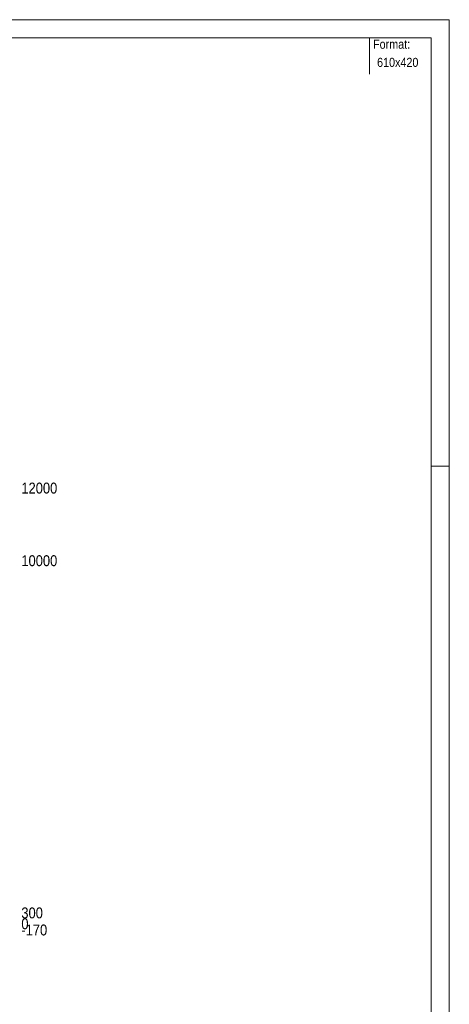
# Model space of a CAD drawing. Header units: millimetres. Extents: x -51 to 559, y -171 to 249.
# Tile 6 of 6: x 441 to 559, y -22 to 249. Entities that reach past the tile are written whole.
import ezdxf

# ---------------------------------------------------------------- set-up
doc = ezdxf.new("R2010")
doc.units = ezdxf.units.MM
doc.linetypes.add('XKITLINE00', pattern=[0])
for name, color, linetype, lineweight in [('Arkusz rysunku', 3, 'Continuous', 0), ('Inny typ obiektu', 7, 'Continuous', 0), ('Spoina', 1, 'Continuous', 0)]:
    doc.layers.add(name, color=color, linetype=linetype, lineweight=lineweight)
doc.styles.add('ARIAL', font='ARIAL.TTF')

msp = doc.modelspace()

# ---------------------------------------------------------------- linework, layer by layer
at = {"layer": 'Arkusz rysunku', "linetype": 'XKITLINE00', "lineweight": 0}
for p, q in [((558.87, 249), (-51.13, 249)), ((558.87, -171), (558.87, 249)), ((553.87, 244), (-46.13, 244)), ((553.87, -166), (553.87, 244)), ((558.87, 126), (553.87, 126))]:
    msp.add_line(p, q, dxfattribs=at)
at = {"layer": 'Inny typ obiektu', "linetype": 'XKITLINE00', "lineweight": 0}
msp.add_line((536.87, 244), (536.87, 234), dxfattribs=at)

# ---------------------------------------------------------------- texts
at = {"layer": 'Inny typ obiektu', "style": 'ARIAL', "width": 0.85}
for s, p in [('Format:', (537.87, 241)), ('610x420', (538.98, 236))]:
    msp.add_text(s, height=2.5, dxfattribs=at).set_placement(p)
at = {"layer": 'Spoina', "style": 'ARIAL', "width": 0.85}
for s, p in [('12000', (441, 118.5)), ('10000', (441, 98.5)), ('300', (441, 1.5)), ('0', (441, -1.5)), ('-170', (441, -3.2))]:
    msp.add_text(s, height=3, dxfattribs=at).set_placement(p)

doc.saveas('drawing.dxf')
